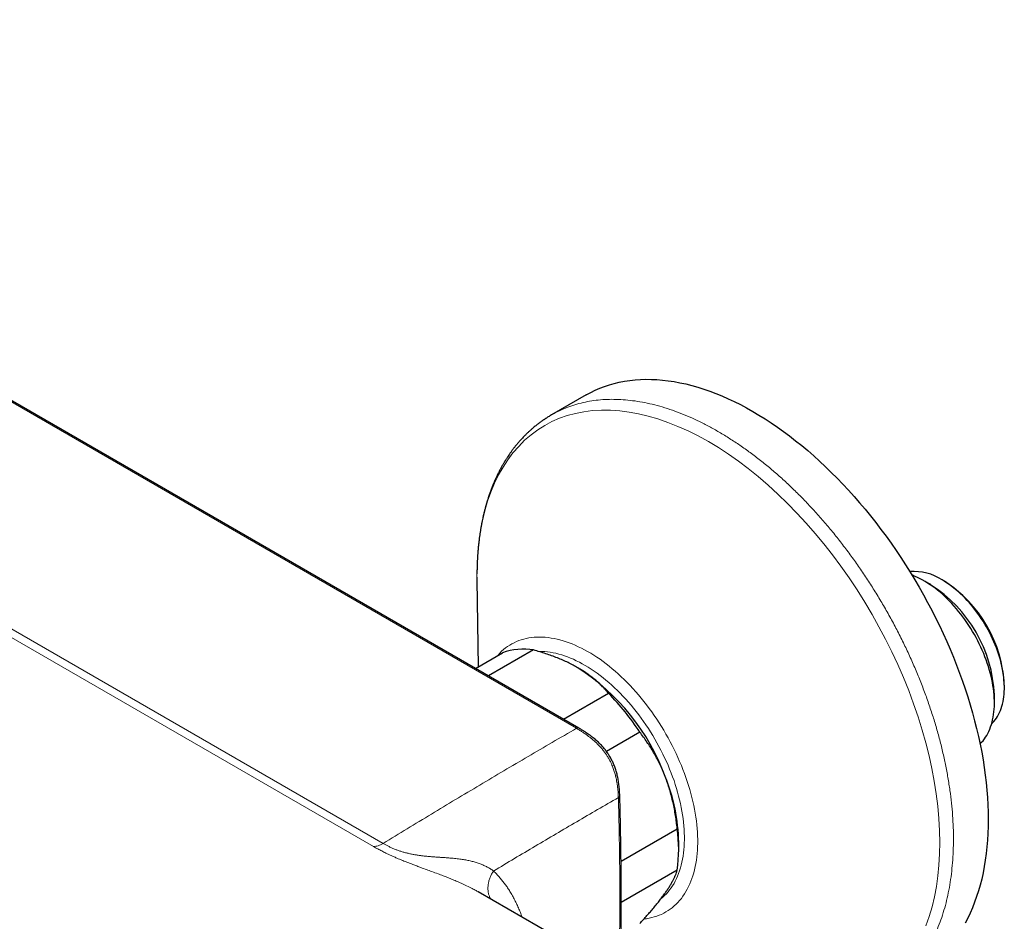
# Model space of a CAD drawing. Header units: millimetres. Extents: x 8 to 1018, y 12 to 2184.
# Tile 5 of 54: x 900 to 1003, y 86 to 181. Entities that reach past the tile are written whole.
import ezdxf

# ---------------------------------------------------------------- set-up
doc = ezdxf.new("R2010")
doc.units = ezdxf.units.MM

msp = doc.modelspace()

# ---------------------------------------------------------------- linework, layer by layer
at = {"color": 8, "linetype": 'Continuous', "lineweight": 0}
for p, q in [((958.37, 106.5), (829.41, 180.95)), ((809.09, 168.85), (938.05, 94.4)), ((937.04, 94.08), (808.08, 168.52)), ((947.92, 122.58), (947.93, 122.08))]:
    msp.add_line(p, q, dxfattribs=at)
at = {"color": 7, "linetype": 'Continuous', "lineweight": 30}
for p, q in [((958.62, 106.52), (829.66, 180.97)), ((959.4, 141.54), (955.75, 139.43)), ((947.92, 122.08), (948.06, 112.97)), ((995.61, 121.6), (994.9, 122.01)), ((997.02, 121.98), (996.81, 122.11)), ((947.76, 112.8), (950.59, 114.43)), ((953.87, 114.73), (949.14, 112)), ((1003.35, 110.78), (1003.35, 111.02)), ((957.02, 107.45), (961.75, 110.18)), ((1002.31, 109.17), (1002.31, 109.99)), ((965.03, 106.1), (961.52, 104.08)), ((963.06, 92.54), (968.96, 95.95)), ((969.12, 93.67), (969.12, 94.49)), ((968.96, 91.58), (963.08, 88.18)), ((965.94, 78.99), (948.06, 89.31)), ((948.07, 89.3), (948.06, 89.31))]:
    msp.add_line(p, q, dxfattribs=at)
at = {"color": 7, "linetype": 'Continuous', "lineweight": 30, "flags": 128}
for points in [[(959.4, 141.54), (959.87, 141.79), (960.34, 142.03), (960.83, 142.24), (961.33, 142.43), (961.84, 142.6), (962.35, 142.75), (962.88, 142.87), (963.42, 142.98), (963.97, 143.06), (964.53, 143.12), (965.09, 143.16), (965.67, 143.18), (966.25, 143.17), (966.84, 143.15), (967.43, 143.1), (968.03, 143.03), (968.64, 142.94), (969.25, 142.82), (969.87, 142.69), (970.5, 142.53), (971.12, 142.35), (971.76, 142.15), (972.39, 141.93), (973.03, 141.69), (973.67, 141.43), (974.31, 141.14), (974.96, 140.84), (975.61, 140.52), (976.25, 140.17), (976.9, 139.81), (977.55, 139.42), (978.2, 139.02), (978.84, 138.6), (979.49, 138.16), (980.13, 137.7), (980.77, 137.22), (981.41, 136.72), (982.05, 136.21), (982.68, 135.68), (983.31, 135.14), (983.93, 134.57), (984.55, 133.99), (985.16, 133.4), (985.77, 132.79), (986.37, 132.16), (986.97, 131.52), (987.56, 130.87), (988.14, 130.21), (988.71, 129.53), (989.28, 128.83), (989.83, 128.13), (990.38, 127.41), (990.92, 126.69), (991.45, 125.95), (991.97, 125.2), (992.48, 124.45), (992.97, 123.68), (993.46, 122.91), (993.94, 122.12), (994.4, 121.33), (994.85, 120.54), (995.29, 119.73), (995.72, 118.92), (996.13, 118.11), (996.54, 117.29), (996.92, 116.47), (997.3, 115.64), (997.66, 114.81), (998, 113.98), (998.33, 113.14), (998.65, 112.31), (998.95, 111.47), (999.24, 110.64), (999.51, 109.8), (999.77, 108.96), (1000.01, 108.13), (1000.23, 107.3), (1000.44, 106.47), (1000.63, 105.65), (1000.81, 104.82), (1000.97, 104.01), (1001.11, 103.19), (1001.24, 102.39), (1001.35, 101.59), (1001.44, 100.79), (1001.51, 100.01), (1001.57, 99.23), (1001.62, 98.46), (1001.64, 97.69), (1001.65, 96.94), (1001.64, 96.2), (1001.62, 95.46), (1001.57, 94.74), (1001.51, 94.03), (1001.44, 93.33), (1001.35, 92.65), (1001.24, 91.97), (1001.11, 91.31), (1000.97, 90.66), (1000.81, 90.03), (1000.63, 89.41), (1000.44, 88.81), (1000.23, 88.22), (1000.01, 87.65), (999.77, 87.09), (999.51, 86.55), (999.24, 86.03)], [(1000.8, 104.87), (1000.8, 104.88), (1000.96, 105.03), (1001.11, 105.2), (1001.25, 105.38), (1001.38, 105.56), (1001.5, 105.76), (1001.62, 105.97), (1001.72, 106.18), (1001.82, 106.41), (1001.91, 106.64), (1001.99, 106.89), (1002.06, 107.14), (1002.12, 107.4), (1002.18, 107.66), (1002.22, 107.94), (1002.26, 108.22), (1002.28, 108.51), (1002.3, 108.8), (1002.31, 109.1), (1002.3, 109.4), (1002.29, 109.71), (1002.27, 110.03), (1002.24, 110.35), (1002.2, 110.67), (1002.15, 111), (1002.09, 111.33), (1002.03, 111.66), (1001.95, 111.99), (1001.87, 112.33), (1001.77, 112.67), (1001.67, 113.01), (1001.56, 113.35), (1001.44, 113.69), (1001.31, 114.02), (1001.18, 114.36), (1001.03, 114.7), (1000.88, 115.04), (1000.72, 115.37), (1000.56, 115.7), (1000.39, 116.03), (1000.21, 116.36), (1000.02, 116.68), (999.83, 116.99), (999.63, 117.31), (999.42, 117.62), (999.21, 117.92), (998.99, 118.22), (998.77, 118.51), (998.54, 118.79), (998.31, 119.07), (998.08, 119.34), (997.84, 119.61), (997.6, 119.86), (997.35, 120.11), (997.1, 120.35), (996.85, 120.58), (996.59, 120.8), (996.33, 121.01), (996.08, 121.22), (995.82, 121.41), (995.55, 121.59), (995.29, 121.77), (995.03, 121.93), (994.77, 122.08), (994.5, 122.22), (994.24, 122.35), (993.98, 122.47), (993.72, 122.58), (993.65, 122.61)], [(1002.02, 106.98), (1002.11, 107.07), (1002.25, 107.23), (1002.39, 107.39), (1002.51, 107.57), (1002.63, 107.75), (1002.74, 107.94), (1002.84, 108.15), (1002.93, 108.36), (1003.01, 108.58), (1003.09, 108.81), (1003.15, 109.05), (1003.21, 109.3), (1003.25, 109.55), (1003.29, 109.81), (1003.32, 110.08), (1003.34, 110.35), (1003.35, 110.64), (1003.35, 110.92), (1003.34, 111.21), (1003.32, 111.51), (1003.29, 111.81), (1003.25, 112.11), (1003.21, 112.42), (1003.15, 112.73), (1003.09, 113.04), (1003.01, 113.36), (1002.93, 113.68), (1002.84, 114), (1002.74, 114.31), (1002.63, 114.63), (1002.51, 114.95), (1002.39, 115.27), (1002.25, 115.59), (1002.11, 115.91), (1001.96, 116.22), (1001.81, 116.53), (1001.65, 116.84), (1001.48, 117.15), (1001.3, 117.45), (1001.12, 117.75), (1000.93, 118.04), (1000.73, 118.33), (1000.53, 118.61), (1000.32, 118.89), (1000.11, 119.16), (999.9, 119.43), (999.68, 119.68), (999.45, 119.93), (999.22, 120.18), (998.99, 120.41), (998.76, 120.64), (998.52, 120.85), (998.28, 121.06), (998.04, 121.26), (997.79, 121.45), (997.55, 121.63), (997.3, 121.8), (997.05, 121.96), (996.81, 122.11)]]:
    msp.add_lwpolyline(points, dxfattribs=at)
at = {"color": 8, "linetype": 'Continuous', "lineweight": 0, "flags": 128}
for points in [[(995.1, 85.74), (995.45, 86.71), (995.75, 87.73), (996, 88.78), (996.21, 89.88), (996.37, 90.98), (996.48, 92.12), (996.55, 93.3), (996.57, 94.5), (996.55, 95.74), (996.47, 97.02), (996.36, 98.31), (996.19, 99.63), (995.98, 100.96), (995.73, 102.28), (995.44, 103.62), (995.1, 104.96), (994.72, 106.31), (994.29, 107.69), (993.81, 109.07), (993.3, 110.46), (992.74, 111.83), (992.15, 113.2), (991.52, 114.54), (990.86, 115.86), (990.17, 117.18), (989.44, 118.47), (988.67, 119.77), (987.87, 121.05), (987.03, 122.31), (986.17, 123.53), (985.28, 124.73), (984.38, 125.88), (983.46, 126.99), (982.51, 128.07), (981.55, 129.12), (980.56, 130.14), (979.54, 131.12), (978.51, 132.06), (977.48, 132.95), (976.43, 133.8), (975.39, 134.58), (974.34, 135.31), (973.29, 136), (972.24, 136.63), (971.17, 137.22), (970.11, 137.75), (969.04, 138.23), (967.99, 138.65), (966.94, 139.02), (965.92, 139.31), (964.91, 139.56), (963.91, 139.74), (962.93, 139.86), (961.95, 139.93), (961, 139.94), (960.06, 139.89), (959.14, 139.77), (958.26, 139.6), (957.41, 139.37), (956.59, 139.08), (955.8, 138.73), (955.04, 138.33), (954.3, 137.87), (953.6, 137.34), (952.93, 136.77), (952.3, 136.13), (951.7, 135.45), (951.16, 134.72), (950.66, 133.95), (950.19, 133.13), (949.77, 132.26), (949.38, 131.33), (949.04, 130.36), (948.74, 129.35), (948.49, 128.29), (948.28, 127.2), (948.12, 126.09), (948.01, 124.95), (947.94, 123.78), (947.92, 122.58), (947.92, 122.58)], [(950.06, 114.12), (950.13, 114.2), (950.31, 114.4), (950.51, 114.59), (950.71, 114.77), (950.92, 114.94), (951.14, 115.1), (951.36, 115.25), (951.59, 115.38), (951.83, 115.5), (952.07, 115.62), (952.32, 115.72), (952.57, 115.8), (952.84, 115.88), (953.1, 115.95), (953.37, 116), (953.65, 116.04), (953.93, 116.07), (954.22, 116.09), (954.51, 116.09), (954.8, 116.09), (955.1, 116.07), (955.4, 116.04), (955.71, 115.99), (956.02, 115.94), (956.33, 115.87), (956.64, 115.8), (956.96, 115.71), (957.28, 115.6), (957.6, 115.49), (957.92, 115.37), (958.24, 115.23), (958.57, 115.08), (958.89, 114.92), (959.22, 114.75), (959.55, 114.57), (959.87, 114.38), (960.2, 114.18), (960.53, 113.97), (960.85, 113.75), (961.18, 113.51), (961.5, 113.27), (961.82, 113.02), (962.14, 112.76), (962.46, 112.49), (962.77, 112.21), (963.09, 111.92), (963.4, 111.62), (963.7, 111.31), (964.01, 111), (964.31, 110.68), (964.61, 110.35), (964.9, 110.01), (965.19, 109.67), (965.47, 109.31), (965.75, 108.96), (966.02, 108.59), (966.29, 108.22), (966.55, 107.85), (966.81, 107.47), (967.06, 107.08), (967.31, 106.69), (967.55, 106.3), (967.78, 105.9), (968.01, 105.5), (968.23, 105.09), (968.44, 104.68), (968.65, 104.27), (968.85, 103.86), (969.04, 103.44), (969.22, 103.02), (969.4, 102.6), (969.57, 102.18), (969.73, 101.76), (969.88, 101.34), (970.02, 100.92), (970.16, 100.5), (970.29, 100.07), (970.4, 99.65), (970.51, 99.24), (970.61, 98.82), (970.7, 98.4), (970.79, 97.99), (970.86, 97.58), (970.93, 97.17), (970.98, 96.77), (971.03, 96.37), (971.06, 95.97), (971.09, 95.58), (971.11, 95.19), (971.12, 94.81), (971.12, 94.43), (971.11, 94.06), (971.09, 93.7), (971.06, 93.34), (971.03, 92.98), (970.98, 92.64), (970.93, 92.3), (970.86, 91.96), (970.79, 91.64), (970.7, 91.32), (970.61, 91.01), (970.51, 90.71), (970.4, 90.42), (970.29, 90.14), (970.16, 89.86), (970.02, 89.6), (969.88, 89.34), (969.73, 89.09), (969.57, 88.86), (969.4, 88.63), (969.22, 88.41), (969.04, 88.21), (968.85, 88.01), (968.65, 87.83), (968.44, 87.65), (968.23, 87.49), (968.01, 87.34), (967.78, 87.2), (967.55, 87.07), (967.31, 86.95), (967.06, 86.85), (966.81, 86.75), (966.55, 86.67), (966.29, 86.6), (966.02, 86.54), (965.75, 86.49), (965.47, 86.46)], [(954.4, 114.58), (954.48, 114.58), (954.76, 114.58), (955.04, 114.56), (955.33, 114.53), (955.62, 114.49), (955.92, 114.44), (956.22, 114.38), (956.52, 114.3), (956.82, 114.21), (957.13, 114.11), (957.43, 114), (957.74, 113.88), (958.05, 113.75), (958.36, 113.6), (958.68, 113.45), (958.99, 113.28), (959.3, 113.1), (959.61, 112.91), (959.93, 112.72), (960.24, 112.51), (960.55, 112.29), (960.86, 112.06), (961.17, 111.82), (961.47, 111.57), (961.78, 111.31), (962.08, 111.04), (962.38, 110.77), (962.68, 110.48), (962.97, 110.19), (963.26, 109.89), (963.55, 109.58), (963.83, 109.26), (964.11, 108.94), (964.38, 108.6), (964.65, 108.27), (964.92, 107.92), (965.18, 107.57), (965.43, 107.22), (965.68, 106.85), (965.93, 106.49), (966.16, 106.12), (966.4, 105.74), (966.62, 105.36), (966.84, 104.97), (967.05, 104.59), (967.26, 104.2), (967.45, 103.8), (967.64, 103.4), (967.83, 103.01), (968, 102.61), (968.17, 102.2), (968.33, 101.8), (968.48, 101.4), (968.63, 101), (968.76, 100.59), (968.89, 100.19), (969.01, 99.79), (969.11, 99.38), (969.22, 98.98), (969.31, 98.59), (969.39, 98.19), (969.46, 97.8), (969.53, 97.41), (969.58, 97.02), (969.63, 96.64), (969.67, 96.26), (969.7, 95.88), (969.71, 95.51), (969.72, 95.14), (969.72, 94.78), (969.71, 94.43), (969.7, 94.08), (969.67, 93.73), (969.63, 93.4), (969.58, 93.06), (969.53, 92.74), (969.46, 92.43), (969.39, 92.12), (969.31, 91.82), (969.22, 91.52), (969.11, 91.24), (969.01, 90.97), (968.89, 90.7), (968.76, 90.44), (968.63, 90.2), (968.48, 89.96), (968.33, 89.73), (968.17, 89.51), (968, 89.3), (967.83, 89.1), (967.64, 88.92), (967.45, 88.74), (967.26, 88.58)]]:
    msp.add_lwpolyline(points, dxfattribs=at)
at = {"color": 7, "linetype": 'Continuous', "lineweight": 30}
for centre, radius, start, end in [((993.83, 117.49), 5.49, 57.1352, 94.2246), ((987.78, 109.34), 14.54, 2.5574, 57.4372), ((989.62, 110.4), 13.74, 2.5804, 57.4196), ((952.8, 108.27), 6.55, 80.5451, 109.6739), ((946.06, 93.44), 23.07, 20.2678, 57.3214), ((943.38, 92.06), 25.8, 32.9712, 44.618), ((949.66, 94.13), 19.47, 1.0773, 22.052), ((954.2, 93.77), 14.92, 351.5717, 8.4283)]:
    msp.add_arc(centre, radius, start, end, dxfattribs=at)
at = {"color": 8, "linetype": 'Continuous', "lineweight": 0}
for points, knots in [([(955.75, 139.43), (956.01, 139.57), (956.53, 139.86), (957.35, 140.21), (958.2, 140.51), (959.08, 140.74), (959.98, 140.92), (960.9, 141.03), (961.84, 141.08), (962.8, 141.07), (963.78, 141), (964.79, 140.87), (965.82, 140.68), (966.87, 140.43), (967.93, 140.11), (968.99, 139.74), (970.05, 139.32), (971.12, 138.84), (972.18, 138.3), (973.26, 137.71), (974.34, 137.05), (975.43, 136.34), (976.51, 135.58), (977.58, 134.77), (978.65, 133.91), (979.69, 133.01), (980.72, 132.07), (981.73, 131.09), (982.73, 130.06), (983.72, 128.98), (984.7, 127.86), (985.65, 126.71), (986.58, 125.51), (987.48, 124.3), (988.35, 123.06), (989.18, 121.81), (989.98, 120.53), (990.76, 119.22), (991.51, 117.89), (992.23, 116.53), (992.91, 115.15), (993.55, 113.77), (994.15, 112.38), (994.71, 111), (995.22, 109.62), (995.69, 108.24), (996.13, 106.85), (996.52, 105.46), (996.87, 104.07), (997.17, 102.68), (997.43, 101.31), (997.64, 99.97), (997.8, 98.64), (997.92, 97.35), (997.99, 96.08), (998.01, 94.82), (997.98, 93.59), (997.91, 92.37), (997.79, 91.19), (997.63, 90.05), (997.41, 88.94), (997.16, 87.89), (996.86, 86.87), (996.51, 85.9), (996.12, 84.97), (995.69, 84.08), (995.2, 83.23), (994.68, 82.43), (994.11, 81.68), (993.51, 80.99), (992.87, 80.36), (992.2, 79.78), (991.49, 79.27), (991.01, 78.95), (990.75, 78.81), (990.75, 78.81)], [0, 0, 0, 0, 0.013974, 0.027974, 0.041974, 0.055974, 0.069974, 0.083724, 0.097474, 0.111224, 0.124974, 0.138974, 0.152974, 0.166974, 0.180974, 0.194974, 0.208724, 0.222474, 0.236224, 0.249974, 0.263974, 0.277974, 0.291974, 0.305974, 0.319974, 0.333724, 0.347474, 0.361224, 0.374974, 0.388974, 0.402974, 0.416974, 0.430974, 0.444974, 0.458724, 0.472474, 0.486224, 0.499974, 0.513974, 0.527974, 0.541974, 0.555974, 0.569974, 0.583724, 0.597474, 0.611224, 0.624974, 0.638974, 0.652974, 0.666974, 0.680974, 0.694974, 0.708724, 0.722474, 0.736224, 0.749974, 0.763974, 0.777974, 0.791974, 0.805974, 0.819974, 0.833724, 0.847474, 0.861224, 0.874974, 0.888974, 0.902974, 0.916974, 0.930974, 0.944974, 0.958724, 0.972474, 0.986224, 0.999974, 1, 1, 1, 1]), ([(958.37, 106.5), (958.42, 106.52), (958.51, 106.55), (958.59, 106.55), (958.62, 106.52), (958.62, 106.52)], [0, 0, 0, 0, 0.480786, 0.961571, 1, 1, 1, 1]), ([(962.78, 99.23), (962.78, 99.23), (962.77, 99.35), (962.76, 99.6), (962.74, 99.96), (962.7, 100.32), (962.66, 100.65), (962.6, 100.96), (962.55, 101.23), (962.48, 101.53), (962.39, 101.87), (962.27, 102.21), (962.16, 102.51), (962.04, 102.78), (961.9, 103.08), (961.72, 103.41), (961.52, 103.73), (961.3, 104.04), (961.07, 104.33), (960.82, 104.61), (960.57, 104.87), (960.34, 105.09), (960.11, 105.29), (959.89, 105.47), (959.64, 105.67), (959.35, 105.88), (959.05, 106.08), (958.72, 106.29), (958.5, 106.43), (958.37, 106.5)], [0, 0, 0, 0, 0.000006, 0.046115, 0.092221, 0.134268, 0.176666, 0.21074, 0.244811, 0.270495, 0.315472, 0.360433, 0.387835, 0.415234, 0.452361, 0.490398, 0.528531, 0.566572, 0.605019, 0.643476, 0.682731, 0.721994, 0.747621, 0.782007, 0.816395, 0.85962, 0.903363, 0.947175, 1, 1, 1, 1]), ([(962.78, 99.23), (962.82, 99.26), (962.9, 99.32), (962.94, 99.41), (962.92, 99.45), (962.92, 99.45)], [0, 0, 0, 0, 0.484249, 0.968499, 1, 1, 1, 1]), ([(962.78, 99.23), (961.32, 98.38), (958.41, 96.69), (954.04, 94.12), (951.12, 92.38), (949.66, 91.5)], [0, 0, 0, 0, 0.333272, 0.666601, 1, 1, 1, 1]), ([(962.85, 80.78), (962.85, 80.9), (962.88, 81.97), (962.9, 83.96), (962.93, 86.75), (962.93, 89.54), (962.92, 92.32), (962.88, 94.86), (962.83, 97.16), (962.8, 98.54), (962.78, 99.23)], [0, 0, 0, 0, 0.0208223, 0.1713618, 0.3218994, 0.4725735, 0.6232495, 0.7739236, 0.8869618, 1, 1, 1, 1]), ([(937.04, 94.08), (937.12, 94.08), (937.28, 94.09), (937.53, 94.15), (937.79, 94.25), (937.96, 94.35), (938.05, 94.4)], [0, 0, 0, 0, 0.249997, 0.499994, 0.749997, 1, 1, 1, 1]), ([(938.05, 94.4), (938.05, 94.4), (938.14, 94.35), (938.32, 94.25), (938.61, 94.1), (938.92, 93.95), (939.24, 93.81), (939.57, 93.68), (939.9, 93.57), (940.24, 93.47), (940.59, 93.38), (940.94, 93.3), (941.29, 93.23), (941.65, 93.17), (942.01, 93.12), (942.37, 93.08), (942.75, 93.04), (943.13, 93.01), (943.51, 92.98), (943.9, 92.95), (944.3, 92.93), (944.68, 92.9), (945.06, 92.87), (945.49, 92.83), (945.98, 92.78), (946.49, 92.71), (946.97, 92.62), (947.41, 92.52), (947.84, 92.4), (948.25, 92.26), (948.64, 92.1), (949, 91.92), (949.35, 91.72), (949.56, 91.58), (949.66, 91.5), (949.66, 91.5)], [0, 0, 0, 0, 0.000004, 0.025375, 0.050864, 0.076512, 0.102362, 0.126885, 0.150527, 0.174392, 0.198477, 0.222764, 0.24698, 0.271983, 0.297098, 0.3239, 0.350775, 0.379321, 0.407913, 0.438582, 0.469286, 0.500028, 0.530796, 0.561596, 0.60817, 0.654843, 0.696925, 0.7391, 0.781427, 0.824503, 0.867692, 0.911538, 0.955716, 0.999996, 1, 1, 1, 1]), ([(948.06, 89.31), (948.01, 89.34), (947.84, 89.44), (947.49, 89.63), (946.98, 89.89), (946.43, 90.15), (945.88, 90.39), (945.37, 90.6), (944.86, 90.81), (944.35, 91.01), (943.79, 91.22), (943.21, 91.44), (942.6, 91.66), (942.07, 91.85), (941.59, 92.03), (941.12, 92.21), (940.63, 92.4), (940.12, 92.6), (939.69, 92.78), (939.31, 92.94), (938.97, 93.09), (938.65, 93.24), (938.29, 93.41), (937.9, 93.61), (937.47, 93.83), (937.19, 93.99), (937.04, 94.08)], [0, 0, 0, 0, 0.016654, 0.061239, 0.120901, 0.180783, 0.230396, 0.28015, 0.325019, 0.370003, 0.415296, 0.469274, 0.516859, 0.564655, 0.599125, 0.633698, 0.67846, 0.717994, 0.757743, 0.786455, 0.815255, 0.843726, 0.872279, 0.912664, 0.953245, 1, 1, 1, 1]), ([(949.36, 88.56), (949.32, 88.63), (949.23, 88.79), (949.14, 89.08), (949.07, 89.41), (949.06, 89.76), (949.09, 90.11), (949.17, 90.47), (949.29, 90.83), (949.45, 91.18), (949.59, 91.4), (949.66, 91.5)], [0, 0, 0, 0, 0.083098, 0.197711, 0.312323, 0.426936, 0.541549, 0.656162, 0.770774, 0.885387, 1, 1, 1, 1]), ([(949.66, 91.5), (949.77, 91.4), (949.97, 91.2), (950.26, 90.88), (950.55, 90.54), (950.82, 90.19), (951.08, 89.83), (951.33, 89.44), (951.59, 89.02), (951.83, 88.57), (952.07, 88.11), (952.28, 87.63), (952.48, 87.15), (952.6, 86.82), (952.66, 86.66), (952.66, 86.66)], [0, 0, 0, 0, 0.079793, 0.159636, 0.239628, 0.31967, 0.398843, 0.478064, 0.566053, 0.654042, 0.742298, 0.830554, 0.915249, 0.999944, 1, 1, 1, 1])]:
    msp.add_open_spline(points, degree=3, knots=knots, dxfattribs=at)
at = {"color": 7, "linetype": 'Continuous', "lineweight": 30}
for points, knots in [([(955.75, 139.43), (955.69, 139.4), (955.58, 139.33), (955.42, 139.23), (955.28, 139.15), (955.17, 139.08), (955.08, 139.02), (955.01, 138.97), (954.95, 138.93), (954.86, 138.87), (954.75, 138.79), (954.6, 138.69), (954.46, 138.58), (954.31, 138.47), (954.17, 138.36), (954.02, 138.24), (953.87, 138.11), (953.69, 137.96), (953.49, 137.79), (953.28, 137.59), (953.06, 137.38), (952.86, 137.18), (952.7, 137.01), (952.56, 136.86), (952.43, 136.71), (952.31, 136.57), (952.19, 136.44), (952.07, 136.29), (951.93, 136.12), (951.76, 135.91), (951.59, 135.68), (951.42, 135.44), (951.26, 135.21), (951.14, 135.03), (951.04, 134.88), (950.98, 134.78), (950.92, 134.69), (950.87, 134.61), (950.83, 134.53), (950.78, 134.46), (950.73, 134.36), (950.66, 134.25), (950.58, 134.12), (950.5, 133.97), (950.42, 133.82), (950.33, 133.67), (950.25, 133.5), (950.17, 133.34), (950.08, 133.16), (950, 133), (949.93, 132.84), (949.87, 132.71), (949.82, 132.59), (949.77, 132.5), (949.73, 132.4), (949.68, 132.29), (949.62, 132.14), (949.55, 131.97), (949.48, 131.78), (949.33, 131.41), (949.2, 131.03), (949.08, 130.65), (949.03, 130.49), (948.98, 130.35), (948.95, 130.24), (948.93, 130.15), (948.91, 130.08), (948.88, 130.01), (948.86, 129.92), (948.82, 129.8), (948.79, 129.66), (948.74, 129.49), (948.7, 129.31), (948.65, 129.13), (948.61, 128.94), (948.56, 128.76), (948.5, 128.46), (948.41, 128.05), (948.32, 127.56), (948.26, 127.14), (948.2, 126.78), (948.15, 126.41), (948.11, 126.04), (948.07, 125.66), (948.03, 125.26), (948, 124.96), (947.99, 124.75), (947.98, 124.64), (947.98, 124.54), (947.97, 124.45), (947.97, 124.37), (947.96, 124.27), (947.95, 124.13), (947.95, 123.97), (947.94, 123.77), (947.93, 123.57), (947.93, 123.37), (947.92, 123.18), (947.92, 123.01), (947.92, 122.86), (947.92, 122.78), (947.92, 122.75)], [0, 0, 0, 0, 0.012017, 0.022515, 0.031496, 0.038958, 0.044904, 0.049458, 0.05376, 0.058086, 0.067302, 0.077344, 0.087906, 0.098245, 0.108205, 0.119082, 0.130732, 0.142207, 0.158781, 0.175329, 0.192556, 0.21037, 0.221697, 0.233107, 0.244601, 0.255352, 0.264573, 0.274479, 0.286768, 0.302631, 0.319094, 0.335018, 0.350407, 0.365091, 0.372454, 0.379081, 0.384973, 0.390129, 0.394549, 0.399073, 0.404625, 0.411921, 0.42044, 0.429518, 0.438835, 0.448392, 0.458187, 0.468222, 0.478495, 0.488624, 0.497653, 0.505405, 0.512052, 0.517594, 0.522268, 0.528652, 0.536833, 0.546805, 0.557524, 0.568185, 0.609513, 0.619324, 0.627929, 0.635305, 0.641454, 0.645424, 0.648698, 0.65241, 0.656985, 0.66323, 0.670589, 0.67906, 0.688497, 0.697944, 0.70723, 0.716354, 0.725318, 0.75244, 0.778013, 0.795947, 0.813098, 0.830149, 0.847512, 0.865386, 0.883963, 0.901937, 0.90751, 0.912658, 0.917127, 0.920916, 0.924455, 0.928891, 0.935352, 0.943147, 0.952277, 0.962743, 0.971563, 0.980476, 0.988509, 0.995653, 1, 1, 1, 1]), ([(947.92, 122.4), (947.92, 122.38), (947.92, 122.34), (947.92, 122.29), (947.92, 122.24), (947.92, 122.17), (947.92, 122.12), (947.92, 122.09)], [0, 0, 0, 0, 0.217955, 0.348626, 0.512339, 0.728382, 1, 1, 1, 1]), ([(958.52, 112.86), (958.35, 112.96), (958.02, 113.14), (957.49, 113.41), (956.94, 113.66), (956.37, 113.9), (955.77, 114.13), (955.15, 114.34), (954.52, 114.54), (954.09, 114.67), (953.87, 114.73)], [0, 0, 0, 0, 0.122618, 0.245238, 0.368878, 0.492521, 0.618996, 0.745475, 0.872735, 1, 1, 1, 1]), ([(961.75, 110.18), (961.65, 110.3), (961.45, 110.53), (961.12, 110.88), (960.77, 111.21), (960.4, 111.55), (960, 111.87), (959.57, 112.19), (959.12, 112.5), (958.76, 112.72), (958.56, 112.84), (958.52, 112.86)], [0, 0, 0, 0, 0.119246, 0.238489, 0.358338, 0.478183, 0.600299, 0.722411, 0.845493, 0.968574, 1, 1, 1, 1]), ([(962.92, 99.45), (962.92, 99.53), (962.91, 99.72), (962.9, 100), (962.87, 100.28), (962.84, 100.55), (962.81, 100.81), (962.77, 101.07), (962.72, 101.31), (962.67, 101.55), (962.61, 101.78), (962.55, 102.01), (962.48, 102.23), (962.4, 102.45), (962.32, 102.65), (962.24, 102.86), (962.14, 103.06), (962.04, 103.25), (961.94, 103.44), (961.83, 103.62), (961.72, 103.8), (961.6, 103.97), (961.48, 104.14), (961.35, 104.31), (961.21, 104.47), (961.07, 104.64), (960.91, 104.8), (960.76, 104.95), (960.59, 105.11), (960.42, 105.27), (960.23, 105.42), (960.04, 105.58), (959.83, 105.74), (959.62, 105.89), (959.39, 106.04), (959.16, 106.2), (958.9, 106.36), (958.72, 106.46), (958.63, 106.52), (958.63, 106.52)], [0, 0, 0, 0, 0.0322, 0.070898, 0.106172, 0.138975, 0.169929, 0.202915, 0.231683, 0.259138, 0.285428, 0.313363, 0.340091, 0.363055, 0.387407, 0.411465, 0.435042, 0.458103, 0.480641, 0.502667, 0.524176, 0.545732, 0.567788, 0.59034, 0.613374, 0.636856, 0.660712, 0.684733, 0.710193, 0.736614, 0.76411, 0.792783, 0.822806, 0.854703, 0.886971, 0.921234, 0.958091, 0.998589, 1, 1, 1, 1]), ([(967.7, 101.44), (967.68, 101.49), (967.58, 101.76), (967.38, 102.22), (967.1, 102.81), (966.81, 103.39), (966.49, 103.96), (966.15, 104.51), (965.79, 105.06), (965.42, 105.59), (965.16, 105.93), (965.03, 106.1)], [0, 0, 0, 0, 0.034085, 0.152699, 0.271315, 0.390844, 0.510376, 0.632431, 0.75449, 0.877243, 1, 1, 1, 1]), ([(968.96, 95.95), (968.94, 96.19), (968.89, 96.65), (968.79, 97.34), (968.67, 98.03), (968.53, 98.72), (968.36, 99.41), (968.17, 100.09), (967.95, 100.77), (967.79, 101.21), (967.7, 101.44)], [0, 0, 0, 0, 0.122973, 0.245942, 0.369581, 0.493217, 0.619375, 0.745529, 0.872765, 1, 1, 1, 1]), ([(962.99, 80.69), (962.99, 80.7), (963.01, 81.36), (963.03, 82.66), (963.06, 84.61), (963.07, 86.55), (963.08, 88.49), (963.08, 90.42), (963.06, 92.36), (963.04, 94.29), (963, 96.22), (962.97, 97.94), (962.94, 99.01), (962.92, 99.45)], [0, 0, 0, 0, 0.0009244, 0.1040503, 0.2071004, 0.3101478, 0.4132774, 0.5164792, 0.6197403, 0.7230476, 0.8263883, 0.9297493, 1, 1, 1, 1]), ([(967.7, 89.19), (967.72, 89.22), (967.83, 89.37), (967.99, 89.62), (968.2, 89.93), (968.37, 90.24), (968.53, 90.53), (968.67, 90.81), (968.79, 91.08), (968.89, 91.34), (968.94, 91.5), (968.96, 91.58)], [0, 0, 0, 0, 0.034085, 0.152699, 0.271315, 0.390844, 0.510376, 0.632431, 0.75449, 0.877243, 1, 1, 1, 1]), ([(965.03, 85.98), (965.16, 86.12), (965.42, 86.4), (965.79, 86.82), (966.16, 87.23), (966.5, 87.64), (966.83, 88.04), (967.15, 88.44), (967.44, 88.82), (967.61, 89.06), (967.7, 89.19)], [0, 0, 0, 0, 0.122973, 0.245942, 0.369581, 0.493217, 0.619375, 0.745529, 0.872765, 1, 1, 1, 1])]:
    msp.add_open_spline(points, degree=3, knots=knots, dxfattribs=at)
at = {"color": 8, "linetype": 'Continuous', "lineweight": 0}
msp.add_open_spline([(938.05, 94.4), (939.74, 95.43), (943.13, 97.5), (948.21, 100.54), (953.29, 103.55), (956.68, 105.51), (958.37, 106.5)], degree=3, dxfattribs=at)

doc.saveas('drawing.dxf')
